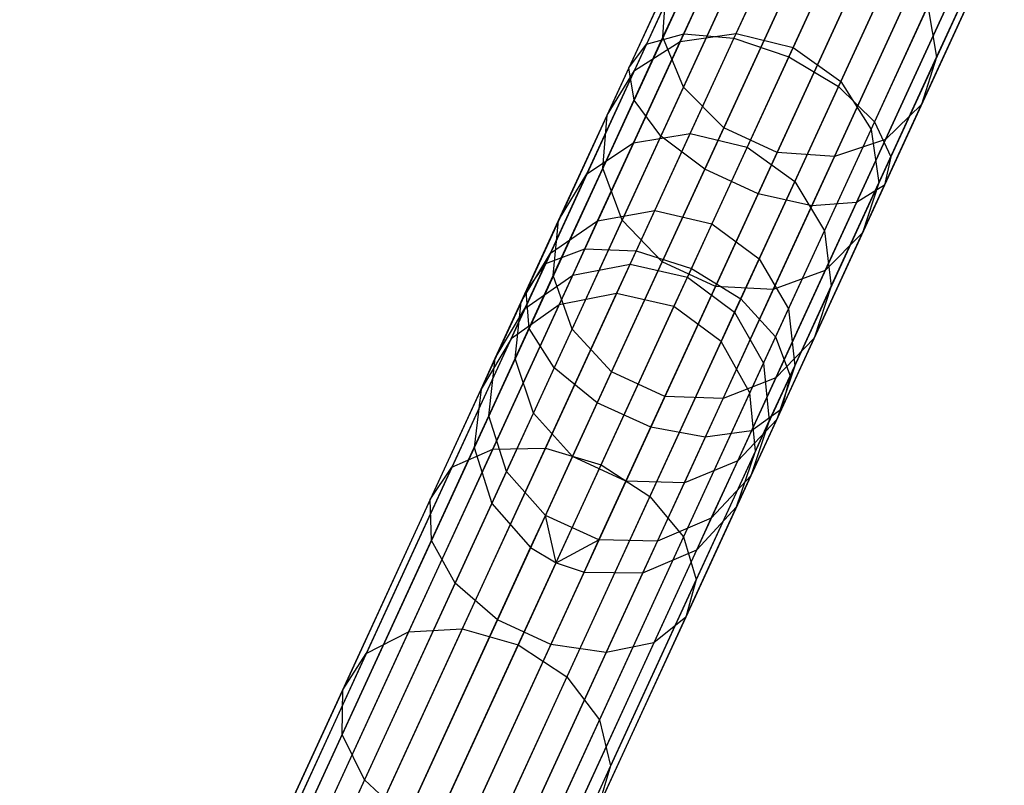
# Model space of a CAD drawing. Extents: x -189 to 189, y -189 to 189.
# Tile 46 of 256: x -79.72 to -72.76, y -166.69 to -161.28. Entities that reach past the tile are written whole.
import ezdxf

# ---------------------------------------------------------------- set-up
doc = ezdxf.new("R2010")
doc.units = 0
doc.header["$LTSCALE"] = 25.4
doc.layers.get('0').update_dxf_attribs({"linetype": 'CONTINUOUS'})

# ---------------------------------------------------------------- blocks, each defined once
blk = doc.blocks.new('CAMELEON-KENAI-C-12244_STL')
at = {"color": 0}
for p, q in [((-74.2863, -159.765, -11.7724), (-75.0278, -161.3767, -12.6545)), ((-74.2863, -159.765, -11.7724), (-75.0278, -161.3767, -12.6545)), ((-74.5352, -159.8086, -11.4422), (-75.2905, -161.4503, -12.3407)), ((-74.5352, -159.8086, -11.4422), (-75.2905, -161.4503, -12.3407)), ((-73.94, -159.8171, -11.9966), (-74.6721, -161.4084, -12.8675)), ((-73.94, -159.8171, -11.9966), (-74.6721, -161.4084, -12.8675)), ((-74.6436, -159.9402, -11.0629), (-75.4148, -161.6164, -11.9804)), ((-74.6436, -159.9402, -11.0629), (-75.4148, -161.6164, -11.9804)), ((-74.2849, -161.5399, -12.9429), (-73.5561, -159.9557, -12.0759)), ((-74.2849, -161.5399, -12.9429), (-73.5561, -159.9557, -12.0759)), ((-74.5928, -160.1372, -10.7003), (-75.3792, -161.8463, -11.6357)), ((-74.5928, -160.1372, -10.7003), (-75.3792, -161.8463, -11.6357)), ((-73.201, -160.1571, -11.9966), (-73.9331, -161.7484, -12.8675)), ((-73.201, -160.1571, -11.9966), (-73.9331, -161.7484, -12.8675)), ((-75.1742, -161.4009, -150.5649), (-74.6762, -160.3183, -152.2335)), ((-75.1742, -161.4009, -150.5649), (-74.6762, -160.3183, -152.2335)), ((-74.3915, -160.3654, -10.4169), (-75.1897, -162.1003, -11.3664)), ((-74.3915, -160.3654, -10.4169), (-75.1897, -162.1003, -11.3664)), ((-72.9361, -160.3862, -11.7724), (-73.6776, -161.9979, -12.6545)), ((-72.9361, -160.3862, -11.7724), (-73.6776, -161.9979, -12.6545)), ((-75.0529, -161.4311, -148.256), (-74.6513, -160.5582, -149.9339)), ((-75.0529, -161.4311, -148.256), (-74.6513, -160.5582, -149.9339)), ((-74.6562, -161.3738, -148.1453), (-74.2596, -160.5119, -149.8019)), ((-74.6562, -161.3738, -148.1453), (-74.2596, -160.5119, -149.8019)), ((-73.2388, -161.5417, -150.1282), (-72.7604, -160.5018, -151.731)), ((-73.2388, -161.5417, -150.1282), (-72.7604, -160.5018, -151.731)), ((-74.0746, -160.5854, -10.2618), (-74.8793, -162.3345, -11.2191)), ((-74.0746, -160.5854, -10.2618), (-74.8793, -162.3345, -11.2191)), ((-73.8597, -160.6158, -149.7553), (-74.2545, -161.4738, -148.1061)), ((-73.8597, -160.6158, -149.7553), (-74.2545, -161.4738, -148.1061)), ((-72.8072, -160.6036, -11.4422), (-73.5625, -162.2453, -12.3407)), ((-72.8072, -160.6036, -11.4422), (-73.5625, -162.2453, -12.3407)), ((-75.0302, -161.7536, -150.7317), (-74.5246, -160.6546, -152.4255)), ((-75.0302, -161.7536, -150.7317), (-74.5246, -160.6546, -152.4255)), ((-75.376, -161.6359, -148.4191), (-74.9668, -160.7467, -150.1282)), ((-75.376, -161.6359, -148.4191), (-74.9668, -160.7467, -150.1282)), ((-73.6969, -160.7592, -10.2618), (-74.5016, -162.5083, -11.2191)), ((-73.6969, -160.7592, -10.2618), (-74.5016, -162.5083, -11.2191)), ((-72.8367, -160.7715, -11.0629), (-73.6078, -162.4477, -11.9804)), ((-72.8367, -160.7715, -11.0629), (-73.6078, -162.4477, -11.9804)), ((-73.3449, -161.8761, -150.3514), (-72.8564, -160.8144, -151.9879)), ((-73.3449, -161.8761, -150.3514), (-72.8564, -160.8144, -151.9879)), ((-73.3236, -160.8567, -10.4169), (-74.1218, -162.5917, -11.3664)), ((-73.3236, -160.8567, -10.4169), (-74.1218, -162.5917, -11.3664)), ((-73.9172, -161.7138, -148.1453), (-73.5206, -160.8519, -149.8019)), ((-73.9172, -161.7138, -148.1453), (-73.5206, -160.8519, -149.8019)), ((-73.0193, -160.8611, -10.7003), (-73.8056, -162.5703, -11.6357)), ((-73.0193, -160.8611, -10.7003), (-73.8056, -162.5703, -11.6357)), ((-74.7446, -162.0417, -150.823), (-74.2349, -160.9338, -152.5305)), ((-74.7446, -162.0417, -150.823), (-74.2349, -160.9338, -152.5305)), ((-75.5695, -161.9527, -148.6064), (-75.1518, -161.0448, -150.3514)), ((-75.5695, -161.9527, -148.6064), (-75.1518, -161.0448, -150.3514)), ((-75.1742, -161.4009, -150.5649), (-75.1518, -161.0448, -150.3514)), ((-75.1742, -161.4009, -150.5649), (-75.1518, -161.0448, -150.3514)), ((-73.6007, -162.1249, -150.5649), (-73.1027, -161.0423, -152.2335)), ((-73.6007, -162.1249, -150.5649), (-73.1027, -161.0423, -152.2335)), ((-74.3669, -162.2155, -150.823), (-73.8571, -161.1076, -152.5305)), ((-74.3669, -162.2155, -150.823), (-73.8571, -161.1076, -152.5305)), ((-73.9622, -162.2449, -150.7317), (-73.4566, -161.146, -152.4255)), ((-73.9622, -162.2449, -150.7317), (-73.4566, -161.146, -152.4255)), ((-73.7026, -162.0524, -148.256), (-73.301, -161.1794, -149.9339)), ((-73.7026, -162.0524, -148.256), (-73.301, -161.1794, -149.9339)), ((-73.301, -161.1794, -149.9339), (-73.2388, -161.5417, -150.1282)), ((-73.301, -161.1794, -149.9339), (-73.2388, -161.5417, -150.1282)), ((-75.0278, -161.3767, -12.6545), (-75.7277, -162.8979, -13.7136)), ((-75.0278, -161.3767, -12.6545), (-75.7277, -162.8979, -13.7136)), ((-75.6002, -162.3267, -148.7856), (-75.1742, -161.4009, -150.5649)), ((-75.6002, -162.3267, -148.7856), (-75.1742, -161.4009, -150.5649)), ((-75.2905, -161.4503, -12.3407), (-75.0278, -161.3767, -12.6545)), ((-75.2905, -161.4503, -12.3407), (-75.0278, -161.3767, -12.6545)), ((-75.0302, -161.7536, -150.7317), (-75.1742, -161.4009, -150.5649)), ((-75.0302, -161.7536, -150.7317), (-75.1742, -161.4009, -150.5649)), ((-75.0529, -161.4311, -148.256), (-74.6562, -161.3738, -148.1453)), ((-75.0529, -161.4311, -148.256), (-74.6562, -161.3738, -148.1453)), ((-75.0278, -161.3767, -12.6545), (-74.6721, -161.4084, -12.8675)), ((-75.0278, -161.3767, -12.6545), (-74.6721, -161.4084, -12.8675)), ((-74.9816, -162.0811, -146.4021), (-74.6562, -161.3738, -148.1453)), ((-74.9816, -162.0811, -146.4021), (-74.6562, -161.3738, -148.1453)), ((-74.6562, -161.3738, -148.1453), (-74.2545, -161.4738, -148.1061)), ((-74.6562, -161.3738, -148.1453), (-74.2545, -161.4738, -148.1061)), ((-75.2905, -161.4503, -12.3407), (-76.0034, -162.9998, -13.4195)), ((-75.2905, -161.4503, -12.3407), (-76.0034, -162.9998, -13.4195)), ((-75.4148, -161.6164, -11.9804), (-75.2905, -161.4503, -12.3407)), ((-75.4148, -161.6164, -11.9804), (-75.2905, -161.4503, -12.3407)), ((-75.3824, -162.1475, -146.4905), (-75.0529, -161.4311, -148.256)), ((-75.3824, -162.1475, -146.4905), (-75.0529, -161.4311, -148.256)), ((-75.376, -161.6359, -148.4191), (-75.0529, -161.4311, -148.256)), ((-75.376, -161.6359, -148.4191), (-75.0529, -161.4311, -148.256)), ((-74.6721, -161.4084, -12.8675), (-75.3631, -162.9104, -13.9132)), ((-74.6721, -161.4084, -12.8675), (-75.3631, -162.9104, -13.9132)), ((-74.6721, -161.4084, -12.8675), (-74.2849, -161.5399, -12.9429)), ((-74.6721, -161.4084, -12.8675), (-74.2849, -161.5399, -12.9429)), ((-74.2545, -161.4738, -148.1061), (-74.5784, -162.1778, -146.3709)), ((-74.2545, -161.4738, -148.1061), (-74.5784, -162.1778, -146.3709)), ((-74.2545, -161.4738, -148.1061), (-73.9172, -161.7138, -148.1453)), ((-74.2545, -161.4738, -148.1061), (-73.9172, -161.7138, -148.1453)), ((-74.9728, -163.035, -13.9838), (-74.2849, -161.5399, -12.9429)), ((-74.9728, -163.035, -13.9838), (-74.2849, -161.5399, -12.9429)), ((-74.2849, -161.5399, -12.9429), (-73.9331, -161.7484, -12.8675)), ((-74.2849, -161.5399, -12.9429), (-73.9331, -161.7484, -12.8675)), ((-73.6479, -162.4309, -148.4191), (-73.2388, -161.5417, -150.1282)), ((-73.6479, -162.4309, -148.4191), (-73.2388, -161.5417, -150.1282)), ((-73.2388, -161.5417, -150.1282), (-73.3449, -161.8761, -150.3514)), ((-73.2388, -161.5417, -150.1282), (-73.3449, -161.8761, -150.3514)), ((-75.4148, -161.6164, -11.9804), (-76.1427, -163.1985, -13.0818)), ((-75.4148, -161.6164, -11.9804), (-76.1427, -163.1985, -13.0818)), ((-75.7117, -162.3656, -146.6207), (-75.376, -161.6359, -148.4191)), ((-75.7117, -162.3656, -146.6207), (-75.376, -161.6359, -148.4191)), ((-75.5695, -161.9527, -148.6064), (-75.376, -161.6359, -148.4191)), ((-75.5695, -161.9527, -148.6064), (-75.376, -161.6359, -148.4191)), ((-75.3792, -161.8463, -11.6357), (-75.4148, -161.6164, -11.9804)), ((-75.3792, -161.8463, -11.6357), (-75.4148, -161.6164, -11.9804)), ((-75.4625, -162.6933, -148.9255), (-75.0302, -161.7536, -150.7317)), ((-75.4625, -162.6933, -148.9255), (-75.0302, -161.7536, -150.7317)), ((-74.7446, -162.0417, -150.823), (-75.0302, -161.7536, -150.7317)), ((-74.7446, -162.0417, -150.823), (-75.0302, -161.7536, -150.7317)), ((-73.9331, -161.7484, -12.8675), (-74.6241, -163.2504, -13.9132)), ((-73.9331, -161.7484, -12.8675), (-74.6241, -163.2504, -13.9132)), ((-74.2426, -162.4211, -146.4021), (-73.9172, -161.7138, -148.1453)), ((-74.2426, -162.4211, -146.4021), (-73.9172, -161.7138, -148.1453)), ((-73.9331, -161.7484, -12.8675), (-73.6776, -161.9979, -12.6545)), ((-73.9331, -161.7484, -12.8675), (-73.6776, -161.9979, -12.6545)), ((-73.9172, -161.7138, -148.1453), (-73.7026, -162.0524, -148.256)), ((-73.9172, -161.7138, -148.1453), (-73.7026, -162.0524, -148.256)), ((-75.3792, -161.8463, -11.6357), (-76.1214, -163.4595, -12.7588)), ((-75.3792, -161.8463, -11.6357), (-76.1214, -163.4595, -12.7588)), ((-75.1897, -162.1003, -11.3664), (-75.3792, -161.8463, -11.6357)), ((-75.1897, -162.1003, -11.3664), (-75.3792, -161.8463, -11.6357)), ((-73.7626, -162.784, -148.6064), (-73.3449, -161.8761, -150.3514)), ((-73.7626, -162.784, -148.6064), (-73.3449, -161.8761, -150.3514)), ((-73.3449, -161.8761, -150.3514), (-73.6007, -162.1249, -150.5649)), ((-73.3449, -161.8761, -150.3514), (-73.6007, -162.1249, -150.5649)), ((-75.9123, -162.6977, -146.7703), (-75.5695, -161.9527, -148.6064)), ((-75.9123, -162.6977, -146.7703), (-75.5695, -161.9527, -148.6064)), ((-75.6002, -162.3267, -148.7856), (-75.5695, -161.9527, -148.6064)), ((-75.6002, -162.3267, -148.7856), (-75.5695, -161.9527, -148.6064)), ((-73.6776, -161.9979, -12.6545), (-74.3775, -163.5191, -13.7136)), ((-73.6776, -161.9979, -12.6545), (-74.3775, -163.5191, -13.7136)), ((-73.6776, -161.9979, -12.6545), (-73.5625, -162.2453, -12.3407)), ((-73.6776, -161.9979, -12.6545), (-73.5625, -162.2453, -12.3407)), ((-75.1897, -162.1003, -11.3664), (-75.9431, -163.7379, -12.5065)), ((-75.1897, -162.1003, -11.3664), (-75.9431, -163.7379, -12.5065)), ((-75.3824, -162.1475, -146.4905), (-74.9816, -162.0811, -146.4021)), ((-75.3824, -162.1475, -146.4905), (-74.9816, -162.0811, -146.4021)), ((-75.2326, -162.6266, -144.5899), (-74.9816, -162.0811, -146.4021)), ((-75.2326, -162.6266, -144.5899), (-74.9816, -162.0811, -146.4021)), ((-74.8793, -162.3345, -11.2191), (-75.1897, -162.1003, -11.3664)), ((-74.8793, -162.3345, -11.2191), (-75.1897, -162.1003, -11.3664)), ((-75.1805, -162.989, -149.0021), (-74.7446, -162.0417, -150.823)), ((-75.1805, -162.989, -149.0021), (-74.7446, -162.0417, -150.823)), ((-74.9816, -162.0811, -146.4021), (-74.5784, -162.1778, -146.3709)), ((-74.9816, -162.0811, -146.4021), (-74.5784, -162.1778, -146.3709)), ((-74.3669, -162.2155, -150.823), (-74.7446, -162.0417, -150.823)), ((-74.3669, -162.2155, -150.823), (-74.7446, -162.0417, -150.823)), ((-74.0322, -162.7687, -146.4905), (-73.7026, -162.0524, -148.256)), ((-74.0322, -162.7687, -146.4905), (-73.7026, -162.0524, -148.256)), ((-73.7026, -162.0524, -148.256), (-73.6479, -162.4309, -148.4191)), ((-73.7026, -162.0524, -148.256), (-73.6479, -162.4309, -148.4191)), ((-75.7117, -162.3656, -146.6207), (-75.3824, -162.1475, -146.4905)), ((-75.7117, -162.3656, -146.6207), (-75.3824, -162.1475, -146.4905)), ((-75.6366, -162.7, -144.6551), (-75.3824, -162.1475, -146.4905)), ((-75.6366, -162.7, -144.6551), (-75.3824, -162.1475, -146.4905)), ((-74.0267, -163.0506, -148.7856), (-73.6007, -162.1249, -150.5649)), ((-74.0267, -163.0506, -148.7856), (-73.6007, -162.1249, -150.5649)), ((-73.6007, -162.1249, -150.5649), (-73.9622, -162.2449, -150.7317)), ((-73.6007, -162.1249, -150.5649), (-73.9622, -162.2449, -150.7317)), ((-74.5784, -162.1778, -146.3709), (-74.8282, -162.7209, -144.5669)), ((-74.5784, -162.1778, -146.3709), (-74.8282, -162.7209, -144.5669)), ((-74.8027, -163.1628, -149.0021), (-74.3669, -162.2155, -150.823)), ((-74.8027, -163.1628, -149.0021), (-74.3669, -162.2155, -150.823)), ((-74.5784, -162.1778, -146.3709), (-74.2426, -162.4211, -146.4021)), ((-74.5784, -162.1778, -146.3709), (-74.2426, -162.4211, -146.4021)), ((-73.9622, -162.2449, -150.7317), (-74.3669, -162.2155, -150.823)), ((-73.9622, -162.2449, -150.7317), (-74.3669, -162.2155, -150.823)), ((-74.3946, -163.1846, -148.9255), (-73.9622, -162.2449, -150.7317)), ((-74.3946, -163.1846, -148.9255), (-73.9622, -162.2449, -150.7317)), ((-73.5625, -162.2453, -12.3407), (-74.2754, -163.7948, -13.4195)), ((-73.5625, -162.2453, -12.3407), (-74.2754, -163.7948, -13.4195)), ((-73.5625, -162.2453, -12.3407), (-73.6078, -162.4477, -11.9804)), ((-73.5625, -162.2453, -12.3407), (-73.6078, -162.4477, -11.9804)), ((-75.9706, -162.9284, -144.7511), (-75.7117, -162.3656, -146.6207)), ((-75.9706, -162.9284, -144.7511), (-75.7117, -162.3656, -146.6207)), ((-75.9497, -163.0863, -146.9133), (-75.6002, -162.3267, -148.7856)), ((-75.9497, -163.0863, -146.9133), (-75.6002, -162.3267, -148.7856)), ((-75.9123, -162.6977, -146.7703), (-75.7117, -162.3656, -146.6207)), ((-75.9123, -162.6977, -146.7703), (-75.7117, -162.3656, -146.6207)), ((-74.8793, -162.3345, -11.2191), (-75.6388, -163.9853, -12.3684)), ((-74.8793, -162.3345, -11.2191), (-75.6388, -163.9853, -12.3684)), ((-75.4625, -162.6933, -148.9255), (-75.6002, -162.3267, -148.7856)), ((-75.4625, -162.6933, -148.9255), (-75.6002, -162.3267, -148.7856)), ((-74.5016, -162.5083, -11.2191), (-74.8793, -162.3345, -11.2191)), ((-74.5016, -162.5083, -11.2191), (-74.8793, -162.3345, -11.2191)), ((-74.4936, -162.9666, -144.5899), (-74.2426, -162.4211, -146.4021)), ((-74.4936, -162.9666, -144.5899), (-74.2426, -162.4211, -146.4021)), ((-73.6078, -162.4477, -11.9804), (-74.3357, -164.0298, -13.0818)), ((-73.6078, -162.4477, -11.9804), (-74.3357, -164.0298, -13.0818)), ((-74.2426, -162.4211, -146.4021), (-74.0322, -162.7687, -146.4905)), ((-74.2426, -162.4211, -146.4021), (-74.0322, -162.7687, -146.4905)), ((-73.9837, -163.1606, -146.6207), (-73.6479, -162.4309, -148.4191)), ((-73.9837, -163.1606, -146.6207), (-73.6479, -162.4309, -148.4191)), ((-73.6078, -162.4477, -11.9804), (-73.8056, -162.5703, -11.6357)), ((-73.6078, -162.4477, -11.9804), (-73.8056, -162.5703, -11.6357)), ((-73.6479, -162.4309, -148.4191), (-73.7626, -162.784, -148.6064)), ((-73.6479, -162.4309, -148.4191), (-73.7626, -162.784, -148.6064)), ((-74.5016, -162.5083, -11.2191), (-75.2611, -164.1591, -12.3684)), ((-74.5016, -162.5083, -11.2191), (-75.2611, -164.1591, -12.3684)), ((-74.1218, -162.5917, -11.3664), (-74.5016, -162.5083, -11.2191)), ((-74.1218, -162.5917, -11.3664), (-74.5016, -162.5083, -11.2191)), ((-73.8056, -162.5703, -11.6357), (-74.5478, -164.1835, -12.7588)), ((-73.8056, -162.5703, -11.6357), (-74.5478, -164.1835, -12.7588)), ((-73.8056, -162.5703, -11.6357), (-74.1218, -162.5917, -11.3664)), ((-73.8056, -162.5703, -11.6357), (-74.1218, -162.5917, -11.3664)), ((-75.6366, -162.7, -144.6551), (-75.2326, -162.6266, -144.5899)), ((-75.6366, -162.7, -144.6551), (-75.2326, -162.6266, -144.5899)), ((-75.4066, -163.0049, -142.7268), (-75.2326, -162.6266, -144.5899)), ((-75.4066, -163.0049, -142.7268), (-75.2326, -162.6266, -144.5899)), ((-75.2326, -162.6266, -144.5899), (-74.8282, -162.7209, -144.5669)), ((-75.2326, -162.6266, -144.5899), (-74.8282, -162.7209, -144.5669)), ((-74.1218, -162.5917, -11.3664), (-74.8752, -164.2292, -12.5065)), ((-74.1218, -162.5917, -11.3664), (-74.8752, -164.2292, -12.5065)), ((-76.1767, -163.2723, -144.8614), (-75.9123, -162.6977, -146.7703)), ((-76.1767, -163.2723, -144.8614), (-75.9123, -162.6977, -146.7703)), ((-75.9706, -162.9284, -144.7511), (-75.6366, -162.7, -144.6551)), ((-75.9706, -162.9284, -144.7511), (-75.6366, -162.7, -144.6551)), ((-75.9497, -163.0863, -146.9133), (-75.9123, -162.6977, -146.7703)), ((-75.9497, -163.0863, -146.9133), (-75.9123, -162.6977, -146.7703)), ((-75.8173, -163.4644, -147.0251), (-75.4625, -162.6933, -148.9255)), ((-75.8173, -163.4644, -147.0251), (-75.4625, -162.6933, -148.9255)), ((-75.8129, -163.0832, -142.7681), (-75.6366, -162.7, -144.6551)), ((-75.8129, -163.0832, -142.7681), (-75.6366, -162.7, -144.6551)), ((-75.1805, -162.989, -149.0021), (-75.4625, -162.6933, -148.9255)), ((-75.1805, -162.989, -149.0021), (-75.4625, -162.6933, -148.9255)), ((-74.8282, -162.7209, -144.5669), (-75.0015, -163.0975, -142.7122)), ((-74.8282, -162.7209, -144.5669), (-75.0015, -163.0975, -142.7122)), ((-74.8282, -162.7209, -144.5669), (-74.4936, -162.9666, -144.5899)), ((-74.8282, -162.7209, -144.5669), (-74.4936, -162.9666, -144.5899)), ((-74.2864, -163.3212, -144.6551), (-74.0322, -162.7687, -146.4905)), ((-74.2864, -163.3212, -144.6551), (-74.0322, -162.7687, -146.4905)), ((-74.1053, -163.529, -146.7703), (-73.7626, -162.784, -148.6064)), ((-74.1053, -163.529, -146.7703), (-73.7626, -162.784, -148.6064)), ((-74.0322, -162.7687, -146.4905), (-73.9837, -163.1606, -146.6207)), ((-74.0322, -162.7687, -146.4905), (-73.9837, -163.1606, -146.6207)), ((-73.7626, -162.784, -148.6064), (-74.0267, -163.0506, -148.7856)), ((-73.7626, -162.784, -148.6064), (-74.0267, -163.0506, -148.7856)), ((-75.7277, -162.8979, -13.7136), (-76.3786, -164.3126, -14.9385)), ((-75.7277, -162.8979, -13.7136), (-76.3786, -164.3126, -14.9385)), ((-76.1767, -163.2723, -144.8614), (-75.9706, -162.9284, -144.7511)), ((-76.1767, -163.2723, -144.8614), (-75.9706, -162.9284, -144.7511)), ((-76.1502, -163.3187, -142.829), (-75.9706, -162.9284, -144.7511)), ((-76.1502, -163.3187, -142.829), (-75.9706, -162.9284, -144.7511)), ((-75.3631, -162.9104, -13.9132), (-76.0058, -164.3072, -15.1226)), ((-75.3631, -162.9104, -13.9132), (-76.0058, -164.3072, -15.1226)), ((-76.0034, -162.9998, -13.4195), (-75.7277, -162.8979, -13.7136)), ((-76.0034, -162.9998, -13.4195), (-75.7277, -162.8979, -13.7136)), ((-75.7277, -162.8979, -13.7136), (-75.3631, -162.9104, -13.9132)), ((-75.7277, -162.8979, -13.7136), (-75.3631, -162.9104, -13.9132)), ((-75.3631, -162.9104, -13.9132), (-74.9728, -163.035, -13.9838)), ((-75.3631, -162.9104, -13.9132), (-74.9728, -163.035, -13.9838)), ((-76.0034, -162.9998, -13.4195), (-76.6665, -164.4409, -14.6672)), ((-76.0034, -162.9998, -13.4195), (-76.6665, -164.4409, -14.6672)), ((-76.1427, -163.1985, -13.0818), (-76.0034, -162.9998, -13.4195)), ((-76.1427, -163.1985, -13.0818), (-76.0034, -162.9998, -13.4195)), ((-75.8129, -163.0832, -142.7681), (-75.4066, -163.0049, -142.7268)), ((-75.8129, -163.0832, -142.7681), (-75.4066, -163.0049, -142.7268)), ((-75.5381, -163.7664, -147.0862), (-75.1805, -162.989, -149.0021)), ((-75.5381, -163.7664, -147.0862), (-75.1805, -162.989, -149.0021)), ((-75.502, -163.2123, -140.8314), (-75.4066, -163.0049, -142.7268)), ((-75.502, -163.2123, -140.8314), (-75.4066, -163.0049, -142.7268)), ((-75.4066, -163.0049, -142.7268), (-75.0015, -163.0975, -142.7122)), ((-75.4066, -163.0049, -142.7268), (-75.0015, -163.0975, -142.7122)), ((-74.8027, -163.1628, -149.0021), (-75.1805, -162.989, -149.0021)), ((-74.8027, -163.1628, -149.0021), (-75.1805, -162.989, -149.0021)), ((-74.6676, -163.3449, -142.7268), (-74.4936, -162.9666, -144.5899)), ((-74.6676, -163.3449, -142.7268), (-74.4936, -162.9666, -144.5899)), ((-74.4936, -162.9666, -144.5899), (-74.2864, -163.3212, -144.6551)), ((-74.4936, -162.9666, -144.5899), (-74.2864, -163.3212, -144.6551)), ((-75.6125, -164.4255, -15.1878), (-74.9728, -163.035, -13.9838)), ((-75.6125, -164.4255, -15.1878), (-74.9728, -163.035, -13.9838)), ((-74.9728, -163.035, -13.9838), (-74.6241, -163.2504, -13.9132)), ((-74.9728, -163.035, -13.9838), (-74.6241, -163.2504, -13.9132)), ((-74.0267, -163.0506, -148.7856), (-74.3946, -163.1846, -148.9255)), ((-74.0267, -163.0506, -148.7856), (-74.3946, -163.1846, -148.9255)), ((-74.3762, -163.8103, -146.9133), (-74.0267, -163.0506, -148.7856)), ((-74.3762, -163.8103, -146.9133), (-74.0267, -163.0506, -148.7856)), ((-76.2192, -163.6723, -144.9669), (-75.9497, -163.0863, -146.9133)), ((-76.2192, -163.6723, -144.9669), (-75.9497, -163.0863, -146.9133)), ((-76.1502, -163.3187, -142.829), (-75.8129, -163.0832, -142.7681)), ((-76.1502, -163.3187, -142.829), (-75.8129, -163.0832, -142.7681)), ((-75.8173, -163.4644, -147.0251), (-75.9497, -163.0863, -146.9133)), ((-75.8173, -163.4644, -147.0251), (-75.9497, -163.0863, -146.9133)), ((-75.9096, -163.2932, -140.8484), (-75.8129, -163.0832, -142.7681)), ((-75.9096, -163.2932, -140.8484), (-75.8129, -163.0832, -142.7681)), ((-75.0965, -163.3039, -140.8254), (-75.0015, -163.0975, -142.7122)), ((-75.0965, -163.3039, -140.8254), (-75.0015, -163.0975, -142.7122)), ((-75.0015, -163.0975, -142.7122), (-74.6676, -163.3449, -142.7268)), ((-75.0015, -163.0975, -142.7122), (-74.6676, -163.3449, -142.7268)), ((-78.717, -170.2001, -30.8314), (-75.502, -163.2123, -140.8314)), ((-78.717, -170.2001, -30.8314), (-75.502, -163.2123, -140.8314)), ((-76.1427, -163.1985, -13.0818), (-76.8196, -164.6698, -14.3557)), ((-76.1427, -163.1985, -13.0818), (-76.8196, -164.6698, -14.3557)), ((-76.1214, -163.4595, -12.7588), (-76.1427, -163.1985, -13.0818)), ((-76.1214, -163.4595, -12.7588), (-76.1427, -163.1985, -13.0818)), ((-75.502, -163.2123, -140.8314), (-75.9096, -163.2932, -140.8484)), ((-75.502, -163.2123, -140.8314), (-75.9096, -163.2932, -140.8484)), ((-75.0965, -163.3039, -140.8254), (-75.502, -163.2123, -140.8314)), ((-75.0965, -163.3039, -140.8254), (-75.502, -163.2123, -140.8314)), ((-75.1603, -163.9402, -147.0862), (-74.8027, -163.1628, -149.0021)), ((-75.1603, -163.9402, -147.0862), (-74.8027, -163.1628, -149.0021)), ((-74.3946, -163.1846, -148.9255), (-74.8027, -163.1628, -149.0021)), ((-74.3946, -163.1846, -148.9255), (-74.8027, -163.1628, -149.0021)), ((-74.7493, -163.9557, -147.0251), (-74.3946, -163.1846, -148.9255)), ((-74.7493, -163.9557, -147.0251), (-74.3946, -163.1846, -148.9255)), ((-74.2426, -163.7234, -144.7511), (-73.9837, -163.1606, -146.6207)), ((-74.2426, -163.7234, -144.7511), (-73.9837, -163.1606, -146.6207)), ((-73.9837, -163.1606, -146.6207), (-74.1053, -163.529, -146.7703)), ((-73.9837, -163.1606, -146.6207), (-74.1053, -163.529, -146.7703)), ((-76.36, -163.6708, -142.8989), (-76.1767, -163.2723, -144.8614)), ((-76.36, -163.6708, -142.8989), (-76.1767, -163.2723, -144.8614)), ((-76.2192, -163.6723, -144.9669), (-76.1767, -163.2723, -144.8614)), ((-76.2192, -163.6723, -144.9669), (-76.1767, -163.2723, -144.8614)), ((-74.6241, -163.2504, -13.9132), (-75.2668, -164.6472, -15.1226)), ((-74.6241, -163.2504, -13.9132), (-75.2668, -164.6472, -15.1226)), ((-74.6241, -163.2504, -13.9132), (-74.3775, -163.5191, -13.7136)), ((-74.6241, -163.2504, -13.9132), (-74.3775, -163.5191, -13.7136)), ((-79.1245, -170.2811, -30.8485), (-75.9096, -163.2932, -140.8484)), ((-79.1245, -170.2811, -30.8485), (-75.9096, -163.2932, -140.8484)), ((-78.3114, -170.2918, -30.8254), (-75.0965, -163.3039, -140.8254)), ((-78.3114, -170.2918, -30.8254), (-75.0965, -163.3039, -140.8254)), ((-76.36, -163.6708, -142.8989), (-76.1502, -163.3187, -142.829)), ((-76.36, -163.6708, -142.8989), (-76.1502, -163.3187, -142.829)), ((-75.9096, -163.2932, -140.8484), (-76.2486, -163.5326, -140.8736)), ((-75.9096, -163.2932, -140.8484), (-76.2486, -163.5326, -140.8736)), ((-76.2486, -163.5326, -140.8736), (-76.1502, -163.3187, -142.829)), ((-76.2486, -163.5326, -140.8736), (-76.1502, -163.3187, -142.829)), ((-74.763, -163.5523, -140.8314), (-75.0965, -163.3039, -140.8254)), ((-74.763, -163.5523, -140.8314), (-75.0965, -163.3039, -140.8254)), ((-74.763, -163.5523, -140.8314), (-74.6676, -163.3449, -142.7268)), ((-74.763, -163.5523, -140.8314), (-74.6676, -163.3449, -142.7268)), ((-74.6676, -163.3449, -142.7268), (-74.4627, -163.7044, -142.7681)), ((-74.6676, -163.3449, -142.7268), (-74.4627, -163.7044, -142.7681)), ((-74.4627, -163.7044, -142.7681), (-74.2864, -163.3212, -144.6551)), ((-74.4627, -163.7044, -142.7681), (-74.2864, -163.3212, -144.6551)), ((-74.2864, -163.3212, -144.6551), (-74.2426, -163.7234, -144.7511)), ((-74.2864, -163.3212, -144.6551), (-74.2426, -163.7234, -144.7511)), ((-76.1214, -163.4595, -12.7588), (-76.8116, -164.9598, -14.0578)), ((-76.1214, -163.4595, -12.7588), (-76.8116, -164.9598, -14.0578)), ((-75.9431, -163.7379, -12.5065), (-76.1214, -163.4595, -12.7588)), ((-75.9431, -163.7379, -12.5065), (-76.1214, -163.4595, -12.7588)), ((-76.0909, -164.0591, -145.0493), (-75.8173, -163.4644, -147.0251)), ((-76.0909, -164.0591, -145.0493), (-75.8173, -163.4644, -147.0251)), ((-75.5381, -163.7664, -147.0862), (-75.8173, -163.4644, -147.0251)), ((-75.5381, -163.7664, -147.0862), (-75.8173, -163.4644, -147.0251)), ((-79.4635, -170.5205, -30.8736), (-76.2486, -163.5326, -140.8736)), ((-79.4635, -170.5205, -30.8736), (-76.2486, -163.5326, -140.8736)), ((-77.978, -170.5401, -30.8314), (-74.763, -163.5523, -140.8314)), ((-77.978, -170.5401, -30.8314), (-74.763, -163.5523, -140.8314)), ((-76.2486, -163.5326, -140.8736), (-76.4605, -163.8893, -140.9024)), ((-76.2486, -163.5326, -140.8736), (-76.4605, -163.8893, -140.9024)), ((-74.3775, -163.5191, -13.7136), (-75.0283, -164.9338, -14.9385)), ((-74.3775, -163.5191, -13.7136), (-75.0283, -164.9338, -14.9385)), ((-74.5593, -163.9144, -140.8484), (-74.763, -163.5523, -140.8314)), ((-74.5593, -163.9144, -140.8484), (-74.763, -163.5523, -140.8314)), ((-74.3775, -163.5191, -13.7136), (-74.2754, -163.7948, -13.4195)), ((-74.3775, -163.5191, -13.7136), (-74.2754, -163.7948, -13.4195)), ((-74.1053, -163.529, -146.7703), (-74.3762, -163.8103, -146.9133)), ((-74.1053, -163.529, -146.7703), (-74.3762, -163.8103, -146.9133)), ((-74.3697, -164.1037, -144.8614), (-74.1053, -163.529, -146.7703)), ((-74.3697, -164.1037, -144.8614), (-74.1053, -163.529, -146.7703)), ((-76.4605, -163.8893, -140.9024), (-76.36, -163.6708, -142.8989)), ((-76.4605, -163.8893, -140.9024), (-76.36, -163.6708, -142.8989)), ((-76.4062, -164.0786, -142.9658), (-76.36, -163.6708, -142.8989)), ((-76.4062, -164.0786, -142.9658), (-76.36, -163.6708, -142.8989)), ((-76.4062, -164.0786, -142.9658), (-76.2192, -163.6723, -144.9669)), ((-76.4062, -164.0786, -142.9658), (-76.2192, -163.6723, -144.9669)), ((-76.0909, -164.0591, -145.0493), (-76.2192, -163.6723, -144.9669)), ((-76.0909, -164.0591, -145.0493), (-76.2192, -163.6723, -144.9669)), ((-75.9431, -163.7379, -12.5065), (-76.6438, -165.2608, -13.8251)), ((-75.9431, -163.7379, -12.5065), (-76.6438, -165.2608, -13.8251)), ((-75.6388, -163.9853, -12.3684), (-75.9431, -163.7379, -12.5065)), ((-75.6388, -163.9853, -12.3684), (-75.9431, -163.7379, -12.5065)), ((-75.814, -164.366, -145.0944), (-75.5381, -163.7664, -147.0862)), ((-75.814, -164.366, -145.0944), (-75.5381, -163.7664, -147.0862)), ((-75.1603, -163.9402, -147.0862), (-75.5381, -163.7664, -147.0862)), ((-75.1603, -163.9402, -147.0862), (-75.5381, -163.7664, -147.0862)), ((-74.5593, -163.9144, -140.8484), (-74.4627, -163.7044, -142.7681)), ((-74.5593, -163.9144, -140.8484), (-74.4627, -163.7044, -142.7681)), ((-74.4627, -163.7044, -142.7681), (-74.4222, -164.1137, -142.829)), ((-74.4627, -163.7044, -142.7681), (-74.4222, -164.1137, -142.829)), ((-74.4222, -164.1137, -142.829), (-74.2426, -163.7234, -144.7511)), ((-74.4222, -164.1137, -142.829), (-74.2426, -163.7234, -144.7511)), ((-74.2426, -163.7234, -144.7511), (-74.3697, -164.1037, -144.8614)), ((-74.2426, -163.7234, -144.7511), (-74.3697, -164.1037, -144.8614)), ((-74.2754, -163.7948, -13.4195), (-74.9384, -165.2359, -14.6672)), ((-74.2754, -163.7948, -13.4195), (-74.9384, -165.2359, -14.6672)), ((-74.3762, -163.8103, -146.9133), (-74.7493, -163.9557, -147.0251)), ((-74.3762, -163.8103, -146.9133), (-74.7493, -163.9557, -147.0251)), ((-74.6457, -164.3962, -144.9669), (-74.3762, -163.8103, -146.9133)), ((-74.6457, -164.3962, -144.9669), (-74.3762, -163.8103, -146.9133)), ((-74.2754, -163.7948, -13.4195), (-74.3357, -164.0298, -13.0818)), ((-74.2754, -163.7948, -13.4195), (-74.3357, -164.0298, -13.0818)), ((-79.6754, -170.8771, -30.9024), (-76.4605, -163.8893, -140.9024)), ((-79.6754, -170.8771, -30.9024), (-76.4605, -163.8893, -140.9024)), ((-76.4605, -163.8893, -140.9024), (-76.5087, -164.3013, -140.93)), ((-76.4605, -163.8893, -140.9024), (-76.5087, -164.3013, -140.93)), ((-77.7742, -170.9023, -30.8485), (-74.5593, -163.9144, -140.8484)), ((-77.7742, -170.9023, -30.8485), (-74.5593, -163.9144, -140.8484)), ((-75.4362, -164.5398, -145.0944), (-75.1603, -163.9402, -147.0862)), ((-75.4362, -164.5398, -145.0944), (-75.1603, -163.9402, -147.0862)), ((-74.7493, -163.9557, -147.0251), (-75.1603, -163.9402, -147.0862)), ((-74.7493, -163.9557, -147.0251), (-75.1603, -163.9402, -147.0862)), ((-75.023, -164.5505, -145.0493), (-74.7493, -163.9557, -147.0251)), ((-75.023, -164.5505, -145.0493), (-74.7493, -163.9557, -147.0251)), ((-74.5206, -164.3277, -140.8736), (-74.5593, -163.9144, -140.8484)), ((-74.5206, -164.3277, -140.8736), (-74.5593, -163.9144, -140.8484)), ((-75.6388, -163.9853, -12.3684), (-76.3452, -165.5206, -13.6976)), ((-75.6388, -163.9853, -12.3684), (-76.3452, -165.5206, -13.6976)), ((-75.2611, -164.1591, -12.3684), (-75.6388, -163.9853, -12.3684)), ((-75.2611, -164.1591, -12.3684), (-75.6388, -163.9853, -12.3684)), ((-74.3357, -164.0298, -13.0818), (-75.0126, -165.5012, -14.3557)), ((-74.3357, -164.0298, -13.0818), (-75.0126, -165.5012, -14.3557)), ((-74.3357, -164.0298, -13.0818), (-74.5478, -164.1835, -12.7588)), ((-74.3357, -164.0298, -13.0818), (-74.5478, -164.1835, -12.7588)), ((-76.5087, -164.3013, -140.93), (-76.4062, -164.0786, -142.9658)), ((-76.5087, -164.3013, -140.93), (-76.4062, -164.0786, -142.9658)), ((-76.2807, -164.4716, -143.018), (-76.4062, -164.0786, -142.9658)), ((-76.2807, -164.4716, -143.018), (-76.4062, -164.0786, -142.9658)), ((-76.2807, -164.4716, -143.018), (-76.0909, -164.0591, -145.0493)), ((-76.2807, -164.4716, -143.018), (-76.0909, -164.0591, -145.0493)), ((-75.814, -164.366, -145.0944), (-76.0909, -164.0591, -145.0493)), ((-75.814, -164.366, -145.0944), (-76.0909, -164.0591, -145.0493)), ((-74.3697, -164.1037, -144.8614), (-74.6457, -164.3962, -144.9669)), ((-74.3697, -164.1037, -144.8614), (-74.6457, -164.3962, -144.9669)), ((-74.553, -164.5022, -142.8989), (-74.3697, -164.1037, -144.8614)), ((-74.553, -164.5022, -142.8989), (-74.3697, -164.1037, -144.8614)), ((-74.4222, -164.1137, -142.829), (-74.553, -164.5022, -142.8989)), ((-74.4222, -164.1137, -142.829), (-74.553, -164.5022, -142.8989)), ((-74.5206, -164.3277, -140.8736), (-74.4222, -164.1137, -142.829)), ((-74.5206, -164.3277, -140.8736), (-74.4222, -164.1137, -142.829)), ((-75.2611, -164.1591, -12.3684), (-75.9674, -165.6944, -13.6976)), ((-75.2611, -164.1591, -12.3684), (-75.9674, -165.6944, -13.6976)), ((-74.8752, -164.2292, -12.5065), (-75.2611, -164.1591, -12.3684)), ((-74.8752, -164.2292, -12.5065), (-75.2611, -164.1591, -12.3684)), ((-74.5478, -164.1835, -12.7588), (-75.2381, -165.6837, -14.0578)), ((-74.5478, -164.1835, -12.7588), (-75.2381, -165.6837, -14.0578)), ((-74.5478, -164.1835, -12.7588), (-74.8752, -164.2292, -12.5065)), ((-74.5478, -164.1835, -12.7588), (-74.8752, -164.2292, -12.5065)), ((-74.8752, -164.2292, -12.5065), (-75.5758, -165.7521, -13.8251)), ((-74.8752, -164.2292, -12.5065), (-75.5758, -165.7521, -13.8251)), ((-79.7236, -171.2892, -30.93), (-76.5087, -164.3013, -140.93)), ((-79.7236, -171.2892, -30.93), (-76.5087, -164.3013, -140.93)), ((-77.7355, -171.3155, -30.8736), (-74.5206, -164.3277, -140.8736)), ((-77.7355, -171.3155, -30.8736), (-74.5206, -164.3277, -140.8736)), ((-76.3786, -164.3126, -14.9385), (-76.9736, -165.606, -16.3164)), ((-76.3786, -164.3126, -14.9385), (-76.9736, -165.606, -16.3164)), ((-76.6665, -164.4409, -14.6672), (-76.3786, -164.3126, -14.9385)), ((-76.6665, -164.4409, -14.6672), (-76.3786, -164.3126, -14.9385)), ((-76.0058, -164.3072, -15.1226), (-76.5933, -165.5842, -16.4831)), ((-76.0058, -164.3072, -15.1226), (-76.5933, -165.5842, -16.4831)), ((-76.5087, -164.3013, -140.93), (-76.3847, -164.6977, -140.9516)), ((-76.5087, -164.3013, -140.93), (-76.3847, -164.6977, -140.9516)), ((-76.3786, -164.3126, -14.9385), (-76.0058, -164.3072, -15.1226)), ((-76.3786, -164.3126, -14.9385), (-76.0058, -164.3072, -15.1226)), ((-76.0058, -164.3072, -15.1226), (-75.6125, -164.4255, -15.1878)), ((-76.0058, -164.3072, -15.1226), (-75.6125, -164.4255, -15.1878)), ((-74.6535, -164.7206, -140.9024), (-74.5206, -164.3277, -140.8736)), ((-74.6535, -164.7206, -140.9024), (-74.5206, -164.3277, -140.8736)), ((-76.0053, -164.7818, -143.0466), (-75.814, -164.366, -145.0944)), ((-76.0053, -164.7818, -143.0466), (-75.814, -164.366, -145.0944)), ((-75.4362, -164.5398, -145.0944), (-75.814, -164.366, -145.0944)), ((-75.4362, -164.5398, -145.0944), (-75.814, -164.366, -145.0944)), ((-74.6457, -164.3962, -144.9669), (-75.023, -164.5505, -145.0493)), ((-74.6457, -164.3962, -144.9669), (-75.023, -164.5505, -145.0493)), ((-74.8327, -164.8026, -142.9658), (-74.6457, -164.3962, -144.9669)), ((-74.8327, -164.8026, -142.9658), (-74.6457, -164.3962, -144.9669)), ((-76.6665, -164.4409, -14.6672), (-77.2726, -165.7584, -16.0708)), ((-76.6665, -164.4409, -14.6672), (-77.2726, -165.7584, -16.0708)), ((-76.8196, -164.6698, -14.3557), (-76.6665, -164.4409, -14.6672)), ((-76.8196, -164.6698, -14.3557), (-76.6665, -164.4409, -14.6672)), ((-76.1974, -165.6968, -16.542), (-75.6125, -164.4255, -15.1878)), ((-76.1974, -165.6968, -16.542), (-75.6125, -164.4255, -15.1878)), ((-75.6125, -164.4255, -15.1878), (-75.2668, -164.6472, -15.1226)), ((-75.6125, -164.4255, -15.1878), (-75.2668, -164.6472, -15.1226)), ((-76.3847, -164.6977, -140.9516), (-76.2807, -164.4716, -143.018)), ((-76.3847, -164.6977, -140.9516), (-76.2807, -164.4716, -143.018)), ((-76.0053, -164.7818, -143.0466), (-76.2807, -164.4716, -143.018)), ((-76.0053, -164.7818, -143.0466), (-76.2807, -164.4716, -143.018)), ((-74.553, -164.5022, -142.8989), (-74.8327, -164.8026, -142.9658)), ((-74.553, -164.5022, -142.8989), (-74.8327, -164.8026, -142.9658)), ((-74.6535, -164.7206, -140.9024), (-74.553, -164.5022, -142.8989)), ((-74.6535, -164.7206, -140.9024), (-74.553, -164.5022, -142.8989)), ((-75.6275, -164.9556, -143.0466), (-75.4362, -164.5398, -145.0944)), ((-75.6275, -164.9556, -143.0466), (-75.4362, -164.5398, -145.0944)), ((-75.023, -164.5505, -145.0493), (-75.4362, -164.5398, -145.0944)), ((-75.023, -164.5505, -145.0493), (-75.4362, -164.5398, -145.0944)), ((-75.2127, -164.963, -143.018), (-75.023, -164.5505, -145.0493)), ((-75.2127, -164.963, -143.018), (-75.023, -164.5505, -145.0493)), ((-76.8196, -164.6698, -14.3557), (-77.4385, -166.015, -15.7887)), ((-76.8196, -164.6698, -14.3557), (-77.4385, -166.015, -15.7887)), ((-76.8116, -164.9598, -14.0578), (-76.8196, -164.6698, -14.3557)), ((-76.8116, -164.9598, -14.0578), (-76.8196, -164.6698, -14.3557)), ((-75.2668, -164.6472, -15.1226), (-75.8543, -165.9242, -16.4831)), ((-75.2668, -164.6472, -15.1226), (-75.8543, -165.9242, -16.4831)), ((-75.2668, -164.6472, -15.1226), (-75.0283, -164.9338, -14.9385)), ((-75.2668, -164.6472, -15.1226), (-75.0283, -164.9338, -14.9385)), ((-79.5996, -171.6856, -30.9516), (-76.3847, -164.6977, -140.9516)), ((-79.5996, -171.6856, -30.9516), (-76.3847, -164.6977, -140.9516)), ((-77.8684, -171.7085, -30.9024), (-74.6535, -164.7206, -140.9024)), ((-77.8684, -171.7085, -30.9024), (-74.6535, -164.7206, -140.9024)), ((-76.3847, -164.6977, -140.9516), (-76.1101, -165.0097, -140.9634)), ((-76.3847, -164.6977, -140.9516), (-76.1101, -165.0097, -140.9634)), ((-74.9351, -165.0253, -140.93), (-74.6535, -164.7206, -140.9024)), ((-74.9351, -165.0253, -140.93), (-74.6535, -164.7206, -140.9024)), ((-76.1101, -165.0097, -140.9634), (-76.0053, -164.7818, -143.0466)), ((-76.1101, -165.0097, -140.9634), (-76.0053, -164.7818, -143.0466)), ((-75.6275, -164.9556, -143.0466), (-76.0053, -164.7818, -143.0466)), ((-75.9304, -165.1164, -140.9649), (-76.0053, -164.7818, -143.0466)), ((-75.6275, -164.9556, -143.0466), (-76.0053, -164.7818, -143.0466)), ((-75.9304, -165.1164, -140.9649), (-76.0053, -164.7818, -143.0466)), ((-74.8327, -164.8026, -142.9658), (-75.2127, -164.963, -143.018)), ((-74.8327, -164.8026, -142.9658), (-75.2127, -164.963, -143.018)), ((-74.9351, -165.0253, -140.93), (-74.8327, -164.8026, -142.9658)), ((-74.9351, -165.0253, -140.93), (-74.8327, -164.8026, -142.9658)), ((-75.9304, -165.1164, -140.9649), (-75.6275, -164.9556, -143.0466)), ((-75.9304, -165.1164, -140.9649), (-75.6275, -164.9556, -143.0466)), ((-75.7324, -165.1835, -140.9634), (-75.6275, -164.9556, -143.0466)), ((-75.7324, -165.1835, -140.9634), (-75.6275, -164.9556, -143.0466)), ((-75.2127, -164.963, -143.018), (-75.6275, -164.9556, -143.0466)), ((-75.2127, -164.963, -143.018), (-75.6275, -164.9556, -143.0466)), ((-75.0283, -164.9338, -14.9385), (-75.6234, -166.2272, -16.3164)), ((-75.0283, -164.9338, -14.9385), (-75.6234, -166.2272, -16.3164)), ((-75.0283, -164.9338, -14.9385), (-74.9384, -165.2359, -14.6672)), ((-75.0283, -164.9338, -14.9385), (-74.9384, -165.2359, -14.6672)), ((-79.3251, -171.9976, -30.9634), (-76.1101, -165.0097, -140.9634)), ((-79.3251, -171.9976, -30.9634), (-76.1101, -165.0097, -140.9634)), ((-78.1501, -172.0132, -30.93), (-74.9351, -165.0253, -140.93)), ((-78.1501, -172.0132, -30.93), (-74.9351, -165.0253, -140.93)), ((-76.8116, -164.9598, -14.0578), (-77.4426, -166.3314, -15.519)), ((-76.8116, -164.9598, -14.0578), (-77.4426, -166.3314, -15.519)), ((-76.6438, -165.2608, -13.8251), (-76.8116, -164.9598, -14.0578)), ((-76.6438, -165.2608, -13.8251), (-76.8116, -164.9598, -14.0578)), ((-76.1101, -165.0097, -140.9634), (-75.9304, -165.1164, -140.9649)), ((-76.1101, -165.0097, -140.9634), (-75.9304, -165.1164, -140.9649)), ((-75.3168, -165.189, -140.9516), (-75.2127, -164.963, -143.018)), ((-75.3168, -165.189, -140.9516), (-75.2127, -164.963, -143.018)), ((-75.3168, -165.189, -140.9516), (-74.9351, -165.0253, -140.93)), ((-75.3168, -165.189, -140.9516), (-74.9351, -165.0253, -140.93)), ((-79.1453, -172.1043, -30.9649), (-75.9304, -165.1164, -140.9649)), ((-79.1453, -172.1043, -30.9649), (-75.9304, -165.1164, -140.9649)), ((-75.9304, -165.1164, -140.9649), (-75.7324, -165.1835, -140.9634)), ((-75.9304, -165.1164, -140.9649), (-75.7324, -165.1835, -140.9634)), ((-78.9473, -172.1714, -30.9634), (-75.7324, -165.1835, -140.9634)), ((-78.9473, -172.1714, -30.9634), (-75.7324, -165.1835, -140.9634)), ((-78.5317, -172.1769, -30.9516), (-75.3168, -165.189, -140.9516)), ((-78.5317, -172.1769, -30.9516), (-75.3168, -165.189, -140.9516)), ((-75.7324, -165.1835, -140.9634), (-75.3168, -165.189, -140.9516)), ((-75.7324, -165.1835, -140.9634), (-75.3168, -165.189, -140.9516)), ((-74.9384, -165.2359, -14.6672), (-75.5446, -166.5534, -16.0708)), ((-74.9384, -165.2359, -14.6672), (-75.5446, -166.5534, -16.0708)), ((-74.9384, -165.2359, -14.6672), (-75.0126, -165.5012, -14.3557)), ((-74.9384, -165.2359, -14.6672), (-75.0126, -165.5012, -14.3557)), ((-76.6438, -165.2608, -13.8251), (-77.2843, -166.653, -15.3083)), ((-76.6438, -165.2608, -13.8251), (-77.2843, -166.653, -15.3083)), ((-76.3452, -165.5206, -13.6976), (-76.6438, -165.2608, -13.8251)), ((-76.3452, -165.5206, -13.6976), (-76.6438, -165.2608, -13.8251)), ((-75.0126, -165.5012, -14.3557), (-75.6315, -166.8463, -15.7887)), ((-75.0126, -165.5012, -14.3557), (-75.6315, -166.8463, -15.7887)), ((-75.0126, -165.5012, -14.3557), (-75.2381, -165.6837, -14.0578)), ((-75.0126, -165.5012, -14.3557), (-75.2381, -165.6837, -14.0578)), ((-76.3452, -165.5206, -13.6976), (-76.9909, -166.9242, -15.1929)), ((-76.3452, -165.5206, -13.6976), (-76.9909, -166.9242, -15.1929)), ((-75.9674, -165.6944, -13.6976), (-76.3452, -165.5206, -13.6976)), ((-75.9674, -165.6944, -13.6976), (-76.3452, -165.5206, -13.6976)), ((-76.9736, -165.606, -16.3164), (-77.5066, -166.7645, -17.8327)), ((-76.9736, -165.606, -16.3164), (-77.5066, -166.7645, -17.8327)), ((-77.2726, -165.7584, -16.0708), (-76.9736, -165.606, -16.3164)), ((-77.2726, -165.7584, -16.0708), (-76.9736, -165.606, -16.3164)), ((-76.5933, -165.5842, -16.4831), (-77.1195, -166.7281, -17.9803)), ((-76.5933, -165.5842, -16.4831), (-77.1195, -166.7281, -17.9803)), ((-76.9736, -165.606, -16.3164), (-76.5933, -165.5842, -16.4831)), ((-76.9736, -165.606, -16.3164), (-76.5933, -165.5842, -16.4831)), ((-76.5933, -165.5842, -16.4831), (-76.1974, -165.6968, -16.542)), ((-76.5933, -165.5842, -16.4831), (-76.1974, -165.6968, -16.542)), ((-76.7212, -166.8354, -18.0324), (-76.1974, -165.6968, -16.542)), ((-76.7212, -166.8354, -18.0324), (-76.1974, -165.6968, -16.542)), ((-75.9674, -165.6944, -13.6976), (-76.6132, -167.098, -15.1929)), ((-75.9674, -165.6944, -13.6976), (-76.6132, -167.098, -15.1929)), ((-76.1974, -165.6968, -16.542), (-75.8543, -165.9242, -16.4831)), ((-76.1974, -165.6968, -16.542), (-75.8543, -165.9242, -16.4831)), ((-75.5758, -165.7521, -13.8251), (-75.9674, -165.6944, -13.6976)), ((-75.5758, -165.7521, -13.8251), (-75.9674, -165.6944, -13.6976)), ((-75.2381, -165.6837, -14.0578), (-75.8691, -167.0554, -15.519)), ((-75.2381, -165.6837, -14.0578), (-75.8691, -167.0554, -15.519)), ((-75.2381, -165.6837, -14.0578), (-75.5758, -165.7521, -13.8251)), ((-75.2381, -165.6837, -14.0578), (-75.5758, -165.7521, -13.8251)), ((-77.2726, -165.7584, -16.0708), (-77.8155, -166.9384, -17.6154)), ((-77.2726, -165.7584, -16.0708), (-77.8155, -166.9384, -17.6154)), ((-77.4385, -166.015, -15.7887), (-77.2726, -165.7584, -16.0708)), ((-77.4385, -166.015, -15.7887), (-77.2726, -165.7584, -16.0708)), ((-75.5758, -165.7521, -13.8251), (-76.2164, -167.1444, -15.3083)), ((-75.5758, -165.7521, -13.8251), (-76.2164, -167.1444, -15.3083)), ((-75.8543, -165.9242, -16.4831), (-76.3805, -167.0681, -17.9803)), ((-75.8543, -165.9242, -16.4831), (-76.3805, -167.0681, -17.9803)), ((-75.8543, -165.9242, -16.4831), (-75.6234, -166.2272, -16.3164)), ((-75.8543, -165.9242, -16.4831), (-75.6234, -166.2272, -16.3164)), ((-77.4385, -166.015, -15.7887), (-77.9928, -167.2198, -17.3658)), ((-77.4385, -166.015, -15.7887), (-77.9928, -167.2198, -17.3658)), ((-77.4426, -166.3314, -15.519), (-77.4385, -166.015, -15.7887)), ((-77.4426, -166.3314, -15.519), (-77.4385, -166.015, -15.7887)), ((-75.6234, -166.2272, -16.3164), (-76.1564, -167.3857, -17.8327)), ((-75.6234, -166.2272, -16.3164), (-76.1564, -167.3857, -17.8327)), ((-75.6234, -166.2272, -16.3164), (-75.5446, -166.5534, -16.0708)), ((-75.6234, -166.2272, -16.3164), (-75.5446, -166.5534, -16.0708)), ((-77.4426, -166.3314, -15.519), (-78.0079, -167.56, -17.1271)), ((-77.4426, -166.3314, -15.519), (-78.0079, -167.56, -17.1271)), ((-77.2843, -166.653, -15.3083), (-77.4426, -166.3314, -15.519)), ((-77.2843, -166.653, -15.3083), (-77.4426, -166.3314, -15.519)), ((-75.5446, -166.5534, -16.0708), (-76.0875, -167.7334, -17.6154)), ((-75.5446, -166.5534, -16.0708), (-76.0875, -167.7334, -17.6154)), ((-75.5446, -166.5534, -16.0708), (-75.6315, -166.8463, -15.7887)), ((-75.5446, -166.5534, -16.0708), (-75.6315, -166.8463, -15.7887)), ((-77.2843, -166.653, -15.3083), (-77.8581, -167.9001, -16.9406)), ((-77.2843, -166.653, -15.3083), (-77.8581, -167.9001, -16.9406)), ((-76.9909, -166.9242, -15.1929), (-77.2843, -166.653, -15.3083)), ((-76.9909, -166.9242, -15.1929), (-77.2843, -166.653, -15.3083))]:
    blk.add_line(p, q, dxfattribs=at)

msp = doc.modelspace()

# ---------------------------------------------------------------- block references
at = {"color": 0}
msp.add_blockref('CAMELEON-KENAI-C-12244_STL', (0, 0), dxfattribs=at)

doc.saveas('drawing.dxf')
